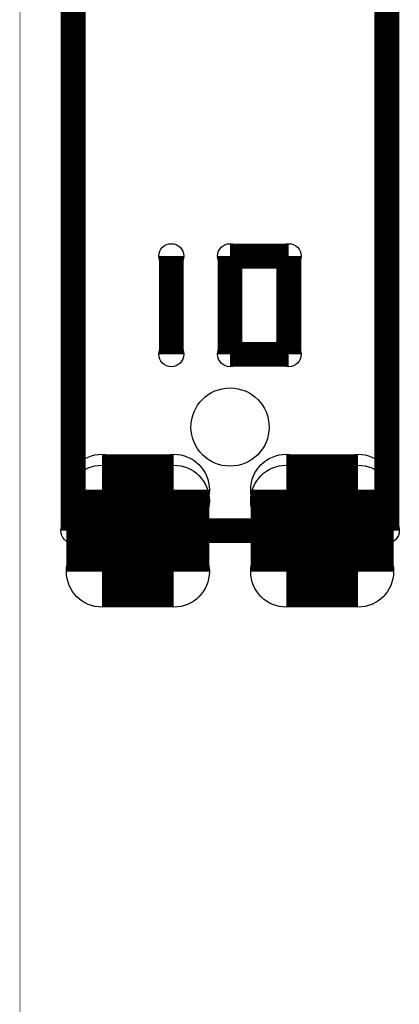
# Model space of a CAD drawing. Extents: x 0 to 126, y 0 to 22.
# Tile 6 of 60: x 5.84 to 7.78, y 7.96 to 12.98. Entities that reach past the tile are written whole.
import ezdxf

# ---------------------------------------------------------------- set-up
doc = ezdxf.new("R2010")
doc.units = 0
doc.layers.get('0').update_dxf_attribs({"linetype": 'CONTINUOUS'})
doc.layers.add('SEEEDSTUDIOXIAONRF52840V1_1_GTO', color=10, linetype='CONTINUOUS')
doc.layers.add('SEEEDSTUDIOXIAONRF52840V1_1_GTS', color=9, linetype='CONTINUOUS')

# ---------------------------------------------------------------- blocks, each defined once
blk = doc.blocks.new('ROUND_65')
blk.add_circle((0, 0), 0.1994)
blk = doc.blocks.new('ROUND_3')
blk.add_circle((0, 0), 0.0635)
blk = doc.blocks.new('ROUND_82')
blk.add_circle((0, 0), 0.1816)

msp = doc.modelspace()

# ---------------------------------------------------------------- linework, layer by layer
at = {"layer": 'SEEEDSTUDIOXIAONRF52840V1_1_GTO'}
for points, const_width in [([(5.842, 17.1577), (5.842, 3.1877)], 0.00254), ([(6.11378, 10.37082), (6.11378, 13.57122)], 0.127), ([(7.71398, 13.57122), (7.71398, 10.37082)], 0.127), ([(6.61416, 11.77036), (6.61416, 11.26998)], 0.127), ([(6.91388, 11.26998), (6.91388, 11.77036)], 0.127), ([(6.91388, 11.77036), (7.2136, 11.77036)], 0.127), ([(7.2136, 11.77036), (7.2136, 11.26998)], 0.127), ([(7.2136, 11.26998), (6.91388, 11.26998)], 0.127), ([(7.71398, 10.37082), (6.11378, 10.37082)], 0.127)]:
    msp.add_lwpolyline(points, dxfattribs=dict(at, const_width=const_width))
at = {"layer": 'SEEEDSTUDIOXIAONRF52840V1_1_GTS'}
for points, const_width in [([(5.842, 17.1577), (5.842, 3.1877)], 0.00254), ([(6.62686, 10.5791), (6.2611, 10.5791)], 0.36322), ([(6.2611, 10.16254), (6.2611, 10.5791)], 0.36322), ([(6.62686, 10.5791), (6.62686, 10.16254)], 0.36322), ([(7.56666, 10.5791), (7.2009, 10.5791)], 0.36322), ([(7.2009, 10.16254), (7.2009, 10.5791)], 0.36322), ([(7.56666, 10.5791), (7.56666, 10.16254)], 0.36322), ([(6.2611, 10.52322), (6.62686, 10.52322)], 0.36322), ([(7.2009, 10.52322), (7.56666, 10.52322)], 0.36322), ([(6.62686, 10.16254), (6.2611, 10.16254)], 0.36322), ([(7.56666, 10.16254), (7.2009, 10.16254)], 0.36322)]:
    msp.add_lwpolyline(points, dxfattribs=dict(at, const_width=const_width))

# ---------------------------------------------------------------- block references
at = {"layer": 'SEEEDSTUDIOXIAONRF52840V1_1_GTO'}
for name, p in [('ROUND_3', (6.61416, 11.77036)), ('ROUND_3', (6.91388, 11.77036)), ('ROUND_3', (7.2136, 11.77036)), ('ROUND_3', (7.2136, 11.77036)), ('ROUND_3', (6.61416, 11.26998)), ('ROUND_3', (6.91388, 11.26998)), ('ROUND_3', (7.2136, 11.26998)), ('ROUND_65', (6.91388, 10.89914)), ('ROUND_3', (6.11378, 10.37082)), ('ROUND_3', (7.71398, 10.37082))]:
    msp.add_blockref(name, p, dxfattribs=at)
at = {"layer": 'SEEEDSTUDIOXIAONRF52840V1_1_GTS'}
for p in [(6.2611, 10.5791), (6.2611, 10.5791), (6.62686, 10.5791), (6.62686, 10.5791), (7.2009, 10.5791), (7.2009, 10.5791), (7.56666, 10.5791), (7.56666, 10.5791), (6.2611, 10.52322), (6.62686, 10.52322), (7.2009, 10.52322), (7.56666, 10.52322), (6.2611, 10.16254), (6.62686, 10.16254), (7.2009, 10.16254), (7.56666, 10.16254)]:
    msp.add_blockref('ROUND_82', p, dxfattribs=at)

doc.saveas('drawing.dxf')
